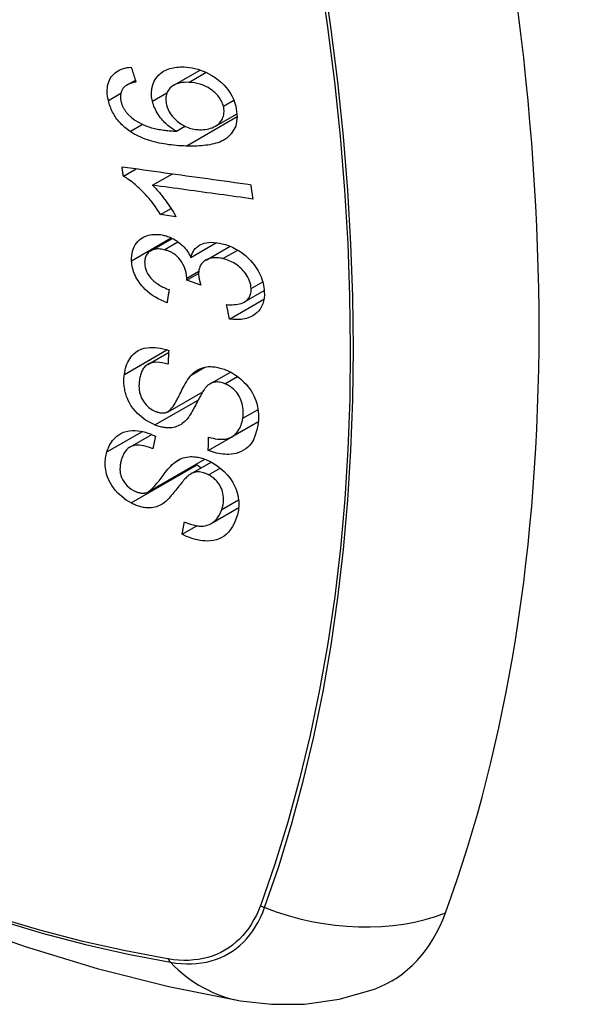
# Model space of a CAD drawing. Header units: inches. Extents: x 532.5 to 626.3, y 209.5 to 285.5.
# Tile 4 of 55: x 535.55 to 535.853, y 281.583 to 282.124. Entities that reach past the tile are written whole.
import ezdxf

# ---------------------------------------------------------------- set-up
doc = ezdxf.new("R2010")
doc.units = ezdxf.units.IN
doc.header["$MEASUREMENT"] = 0
doc.layers.add('Visible Edges(ANSI)', color=7, linetype='Continuous', lineweight=25)
doc.layers.add('Visible Tangent Edges(ANSI)', color=7, linetype='Continuous', lineweight=25)

msp = doc.modelspace()

# ---------------------------------------------------------------- linework, layer by layer
at = {"layer": 'Visible Edges(ANSI)'}
for p, q in [((535.63514, 282.0877), (535.64968, 282.09607)), ((535.60935, 282.08779), (535.61404, 282.09049)), ((535.65817, 282.06524), (535.66998, 282.07204)), ((535.63658, 282.06243), (535.64133, 282.06517)), ((535.60745, 282.03774), (535.61453, 282.04182)), ((535.62349, 282.03276), (535.63443, 282.03906)), ((535.62794, 282.01658), (535.63368, 282.01989)), ((535.63634, 282.01543), (535.62794, 282.01658)), ((535.62254, 281.99666), (535.63442, 282.0035)), ((535.6446, 281.99309), (535.65865, 282.00118)), ((535.6529, 281.99163), (535.66609, 281.99922)), ((535.64234, 281.98047), (535.64882, 281.9842)), ((535.65007, 281.97784), (535.64234, 281.98047)), ((535.66577, 281.9592), (535.68475, 281.97013)), ((535.67404, 281.96856), (535.68491, 281.97482)), ((535.6209, 281.93427), (535.63234, 281.94085)), ((535.6552, 281.92367), (535.66629, 281.93006)), ((535.632, 281.90827), (535.65111, 281.91927)), ((535.65413, 281.88694), (535.68159, 281.90275)), ((535.66693, 281.89438), (535.6817, 281.90289)), ((535.68159, 281.90275), (535.68159, 281.90282)), ((535.68168, 281.90268), (535.68159, 281.90275)), ((535.6111, 281.8888), (535.6231, 281.89571)), ((535.62101, 281.8642), (535.65221, 281.88216)), ((535.64454, 281.87407), (535.65578, 281.88055)), ((535.65569, 281.84678), (535.67086, 281.85552)), ((535.63976, 281.84091), (535.64786, 281.84557))]:
    msp.add_line(p, q, dxfattribs=at)
at = {"layer": 'Visible Edges(ANSI)', "flags": 128}
for points in [[(535.59921, 282.0793), (535.59896, 282.0805), (535.59876, 282.08169), (535.59862, 282.08288), (535.59856, 282.08405), (535.59856, 282.0852), (535.59865, 282.08633), (535.59881, 282.08743), (535.59906, 282.08848), (535.59938, 282.08949), (535.59979, 282.09045), (535.60027, 282.09137), (535.60083, 282.09223), (535.60146, 282.09304), (535.60215, 282.09378), (535.60291, 282.09445), (535.60373, 282.09506), (535.6046, 282.09561), (535.60553, 282.09608), (535.60649, 282.09649), (535.60749, 282.09684), (535.60853, 282.09713), (535.60959, 282.09736), (535.61067, 282.09753), (535.61178, 282.09766)], [(535.61178, 282.09766), (535.61189, 282.09732), (535.612, 282.09698), (535.6121, 282.09664), (535.61221, 282.0963), (535.61232, 282.09596), (535.61242, 282.09562), (535.61253, 282.09528), (535.61264, 282.09494), (535.61275, 282.0946), (535.61285, 282.09426), (535.61296, 282.09392), (535.61307, 282.09358), (535.61317, 282.09323), (535.61328, 282.09289), (535.61339, 282.09255), (535.6135, 282.09221), (535.61361, 282.09187), (535.61371, 282.09153), (535.61382, 282.09119), (535.61393, 282.09085), (535.61404, 282.09051), (535.61415, 282.09017), (535.61425, 282.08983), (535.61436, 282.08949)], [(535.62342, 282.07886), (535.62298, 282.08126), (535.62285, 282.08361), (535.62305, 282.08587), (535.62358, 282.08799), (535.62439, 282.08986), (535.62529, 282.09134), (535.62614, 282.09243), (535.6268, 282.09316), (535.62744, 282.09378), (535.62813, 282.09436), (535.62885, 282.09489), (535.62961, 282.09538), (535.63041, 282.09582), (535.63125, 282.09621), (535.63211, 282.09656), (535.63301, 282.09686), (535.63392, 282.09711), (535.63486, 282.09732), (535.63581, 282.09749), (535.63678, 282.09761), (535.63777, 282.09769), (535.63877, 282.09774), (535.63978, 282.09775), (535.64081, 282.09773)], [(535.64081, 282.09773), (535.6423, 282.09764), (535.6438, 282.09747), (535.64531, 282.09722), (535.64683, 282.0969), (535.64835, 282.09649), (535.64987, 282.09601), (535.65138, 282.09544), (535.65288, 282.0948), (535.65444, 282.09405), (535.65616, 282.0931), (535.65798, 282.09195), (535.65985, 282.09055), (535.66156, 282.08906), (535.66295, 282.08765), (535.66406, 282.08637), (535.66493, 282.08527), (535.66568, 282.08419), (535.66638, 282.08308), (535.66702, 282.08196), (535.66759, 282.08081), (535.66811, 282.07965), (535.66856, 282.07847), (535.66895, 282.07729), (535.66928, 282.07611)], [(535.61436, 282.08949), (535.61406, 282.08943), (535.61376, 282.08937), (535.61346, 282.0893), (535.61316, 282.08923), (535.61286, 282.08915), (535.61256, 282.08907), (535.61226, 282.08898), (535.61196, 282.08889), (535.61167, 282.0888), (535.61138, 282.0887), (535.61109, 282.08859), (535.61081, 282.08849), (535.61053, 282.08837), (535.61026, 282.08825), (535.60999, 282.08813), (535.60973, 282.088), (535.60947, 282.08786), (535.60922, 282.08771), (535.60897, 282.08756), (535.60873, 282.0874), (535.6085, 282.08723), (535.60828, 282.08705), (535.60806, 282.08686), (535.60786, 282.08666)], [(535.64336, 282.08929), (535.64217, 282.08931), (535.641, 282.08927), (535.63985, 282.08916), (535.63873, 282.08898), (535.63764, 282.08873), (535.63661, 282.08839), (535.63563, 282.08796), (535.63471, 282.08744), (535.63389, 282.08683), (535.63321, 282.0862), (535.63267, 282.08558), (535.63224, 282.08499), (535.6319, 282.08444), (535.63161, 282.08386), (535.63136, 282.08325), (535.63115, 282.08262), (535.631, 282.08196), (535.63089, 282.08128), (535.63084, 282.08058), (535.63083, 282.07987), (535.63087, 282.07915), (535.63095, 282.07841), (535.63108, 282.07767), (535.63124, 282.07693)], [(535.66244, 282.07615), (535.66224, 282.07684), (535.66201, 282.07752), (535.66174, 282.0782), (535.66144, 282.07887), (535.66109, 282.07953), (535.6607, 282.08019), (535.66027, 282.08083), (535.65981, 282.08145), (535.65932, 282.08205), (535.6588, 282.08264), (535.65825, 282.0832), (535.65769, 282.08373), (535.6571, 282.08425), (535.65649, 282.08474), (535.65586, 282.08522), (535.65506, 282.08578), (535.65403, 282.08641), (535.65277, 282.08708), (535.65128, 282.08773), (535.64969, 282.08828), (535.6481, 282.0887), (535.6465, 282.089), (535.64492, 282.08919), (535.64336, 282.08929)], [(535.60786, 282.08666), (535.60764, 282.0864), (535.60744, 282.08613), (535.60725, 282.08586), (535.60706, 282.08558), (535.60689, 282.08529), (535.60673, 282.08499), (535.60658, 282.08468), (535.60645, 282.08436), (535.60633, 282.08404), (535.60622, 282.08372), (535.60613, 282.08338), (535.60605, 282.08304), (535.60599, 282.0827), (535.60594, 282.08234), (535.6059, 282.08198), (535.60588, 282.08162), (535.60588, 282.08124), (535.60589, 282.08087), (535.60591, 282.08049), (535.60594, 282.0801), (535.60599, 282.07972), (535.60606, 282.07933), (535.60613, 282.07894), (535.60622, 282.07855)], [(535.61113, 282.06232), (535.61039, 282.06284), (535.60966, 282.06338), (535.60895, 282.06394), (535.60825, 282.06452), (535.60757, 282.06513), (535.60691, 282.06575), (535.60626, 282.06639), (535.60564, 282.06705), (535.60504, 282.06773), (535.60447, 282.06842), (535.60392, 282.06913), (535.6034, 282.06985), (535.6029, 282.0706), (535.60242, 282.07135), (535.60198, 282.07212), (535.60156, 282.0729), (535.60118, 282.07368), (535.60082, 282.07447), (535.60049, 282.07526), (535.60018, 282.07607), (535.5999, 282.07687), (535.59965, 282.07768), (535.59942, 282.07849), (535.59921, 282.0793)], [(535.60622, 282.07855), (535.6063, 282.07824), (535.60638, 282.07794), (535.60648, 282.07763), (535.60658, 282.07732), (535.60668, 282.07701), (535.6068, 282.0767), (535.60692, 282.0764), (535.60705, 282.07609), (535.60719, 282.07579), (535.60733, 282.07549), (535.60749, 282.07519), (535.60765, 282.07489), (535.60782, 282.0746), (535.608, 282.07431), (535.60818, 282.07403), (535.60837, 282.07374), (535.60857, 282.07347), (535.60877, 282.07319), (535.60898, 282.07292), (535.60919, 282.07266), (535.60942, 282.0724), (535.60965, 282.07214), (535.60988, 282.07188), (535.61012, 282.07163)], [(535.63658, 282.06243), (535.6359, 282.06283), (535.63522, 282.06325), (535.63456, 282.06368), (535.6339, 282.06413), (535.63325, 282.0646), (535.63261, 282.06508), (535.63199, 282.06559), (535.63137, 282.06611), (535.63076, 282.06666), (535.63015, 282.06725), (535.62954, 282.06788), (535.62894, 282.06855), (535.62834, 282.06926), (535.62775, 282.07001), (535.62716, 282.07082), (535.62659, 282.07167), (535.62605, 282.07253), (535.62555, 282.0734), (535.62509, 282.07429), (535.62467, 282.07519), (535.6243, 282.0761), (535.62396, 282.07702), (535.62367, 282.07793), (535.62342, 282.07886)], [(535.63124, 282.07693), (535.63162, 282.07564), (535.63211, 282.07437), (535.63272, 282.07313), (535.63344, 282.07193), (535.63428, 282.07077), (535.6352, 282.06971), (535.63611, 282.06879), (535.63697, 282.06802), (535.63774, 282.06739), (535.63845, 282.06686), (535.63918, 282.06637), (535.63993, 282.06591), (535.64069, 282.06549), (535.64146, 282.0651), (535.64225, 282.06476), (535.64304, 282.06445), (535.64384, 282.06418), (535.64464, 282.06394), (535.64544, 282.06375), (535.64623, 282.06359), (535.64703, 282.06346), (535.64782, 282.06336), (535.64861, 282.06329), (535.64939, 282.06325)], [(535.66928, 282.07611), (535.67005, 282.07039), (535.66921, 282.06517), (535.66679, 282.06092), (535.66435, 282.05858), (535.66333, 282.0579), (535.6624, 282.05737), (535.66143, 282.0569), (535.66042, 282.05648), (535.65938, 282.0561), (535.65832, 282.05577), (535.65724, 282.05548), (535.65615, 282.05523), (535.65503, 282.05502), (535.65389, 282.05483), (535.65273, 282.05467), (535.65155, 282.05453), (535.65036, 282.05443), (535.64916, 282.05435), (535.64795, 282.05429), (535.64673, 282.05425), (535.64552, 282.05423), (535.6443, 282.05423), (535.6431, 282.05424), (535.6419, 282.05428)], [(535.64939, 282.06325), (535.65045, 282.06325), (535.65148, 282.06329), (535.65249, 282.06339), (535.65348, 282.06355), (535.65445, 282.06376), (535.65541, 282.06404), (535.65635, 282.06437), (535.65726, 282.06477), (535.65813, 282.06522), (535.65893, 282.06572), (535.65967, 282.06629), (535.66035, 282.06692), (535.66095, 282.06761), (535.66148, 282.06838), (535.6619, 282.06917), (535.66223, 282.06997), (535.66248, 282.07076), (535.66265, 282.07153), (535.66275, 282.07227), (535.6628, 282.07302), (535.66279, 282.07379), (535.66273, 282.07457), (535.66261, 282.07535), (535.66244, 282.07615)], [(535.61012, 282.07163), (535.61187, 282.07001), (535.61377, 282.06857), (535.61578, 282.06732), (535.61784, 282.06625), (535.61978, 282.06541), (535.62148, 282.06479), (535.62285, 282.06436), (535.62383, 282.0641), (535.62461, 282.06391), (535.6254, 282.06373), (535.6262, 282.06357), (535.627, 282.06342), (535.62781, 282.06328), (535.62863, 282.06315), (535.62944, 282.06304), (535.63025, 282.06293), (535.63107, 282.06284), (535.63188, 282.06276), (535.63268, 282.06268), (535.63348, 282.06262), (535.63427, 282.06256), (535.63505, 282.06251), (535.63582, 282.06247), (535.63658, 282.06243)], [(535.6419, 282.05428), (535.64055, 282.05433), (535.6392, 282.0544), (535.63784, 282.05448), (535.63648, 282.05459), (535.63513, 282.05472), (535.63377, 282.05486), (535.63242, 282.05503), (535.63107, 282.05522), (535.62973, 282.05544), (535.6284, 282.05567), (535.62708, 282.05594), (535.62577, 282.05623), (535.62447, 282.05655), (535.62318, 282.0569), (535.62191, 282.05727), (535.62066, 282.05768), (535.61942, 282.05812), (535.6182, 282.05859), (535.61699, 282.0591), (535.61579, 282.05965), (535.61459, 282.06025), (535.61342, 282.06089), (535.61226, 282.06158), (535.61113, 282.06232)], [(535.60745, 282.03774), (535.60742, 282.03795), (535.60739, 282.03817), (535.60736, 282.03838), (535.60733, 282.0386), (535.6073, 282.03881), (535.60727, 282.03903), (535.60723, 282.03924), (535.6072, 282.03946), (535.60717, 282.03967), (535.60714, 282.03989), (535.60711, 282.0401), (535.60708, 282.04032), (535.60705, 282.04053), (535.60702, 282.04075), (535.60699, 282.04096), (535.60696, 282.04118), (535.60693, 282.04139), (535.6069, 282.04161), (535.60687, 282.04183), (535.60684, 282.04204), (535.60681, 282.04226), (535.60678, 282.04247), (535.60675, 282.04269), (535.60672, 282.0429)], [(535.60672, 282.0429), (535.60965, 282.04249), (535.61258, 282.04209), (535.61552, 282.04168), (535.61846, 282.04127), (535.62141, 282.04086), (535.62437, 282.04045), (535.62732, 282.04004), (535.63028, 282.03963), (535.63325, 282.03922), (535.63621, 282.03881), (535.63917, 282.0384), (535.64214, 282.03799), (535.6451, 282.03758), (535.64806, 282.03717), (535.65102, 282.03676), (535.65398, 282.03635), (535.65693, 282.03594), (535.65988, 282.03553), (535.66282, 282.03512), (535.66576, 282.03472), (535.66869, 282.03431), (535.67161, 282.03391), (535.67453, 282.0335), (535.67743, 282.0331)], [(535.62794, 282.01658), (535.62699, 282.01807), (535.62605, 282.01949), (535.6251, 282.02084), (535.62416, 282.02212), (535.62322, 282.02334), (535.62229, 282.0245), (535.62138, 282.02559), (535.62048, 282.02663), (535.61959, 282.02761), (535.61872, 282.02854), (535.61787, 282.02941), (535.61705, 282.03023), (535.61624, 282.031), (535.61547, 282.03172), (535.61472, 282.0324), (535.61397, 282.03306), (535.6132, 282.03371), (535.61241, 282.03435), (535.61161, 282.03498), (535.6108, 282.03558), (535.60998, 282.03616), (535.60914, 282.03672), (535.6083, 282.03725), (535.60745, 282.03774)], [(535.62349, 282.03276), (535.62398, 282.03228), (535.62446, 282.03179), (535.62494, 282.03129), (535.62541, 282.03078), (535.62588, 282.03026), (535.62634, 282.02974), (535.62679, 282.02921), (535.62724, 282.02868), (535.62769, 282.02814), (535.62812, 282.0276), (535.62855, 282.02706), (535.62897, 282.02652), (535.62938, 282.02598), (535.62979, 282.02545), (535.63025, 282.02483), (535.63079, 282.02409), (535.6314, 282.02324), (535.63207, 282.02229), (535.63277, 282.02127), (535.6335, 282.02018), (535.63423, 282.01904), (535.63496, 282.01786), (535.63567, 282.01665), (535.63634, 282.01543)], [(535.67864, 282.02516), (535.67636, 282.02547), (535.67408, 282.02579), (535.67179, 282.0261), (535.6695, 282.02642), (535.6672, 282.02673), (535.6649, 282.02705), (535.66261, 282.02737), (535.6603, 282.02768), (535.658, 282.028), (535.6557, 282.02832), (535.6534, 282.02863), (535.65109, 282.02895), (535.64879, 282.02927), (535.64648, 282.02959), (535.64418, 282.02991), (535.64187, 282.03022), (535.63957, 282.03054), (535.63727, 282.03086), (535.63496, 282.03118), (535.63267, 282.03149), (535.63037, 282.03181), (535.62807, 282.03213), (535.62578, 282.03244), (535.62349, 282.03276)], [(535.67743, 282.0331), (535.67748, 282.03277), (535.67753, 282.03244), (535.67758, 282.03211), (535.67763, 282.03178), (535.67768, 282.03144), (535.67773, 282.03111), (535.67778, 282.03078), (535.67783, 282.03045), (535.67788, 282.03012), (535.67793, 282.02979), (535.67799, 282.02946), (535.67804, 282.02913), (535.67809, 282.0288), (535.67814, 282.02847), (535.67819, 282.02813), (535.67824, 282.0278), (535.67829, 282.02747), (535.67834, 282.02714), (535.67839, 282.02681), (535.67844, 282.02648), (535.67849, 282.02615), (535.67854, 282.02582), (535.67859, 282.02549), (535.67864, 282.02516)], [(535.61198, 281.99126), (535.61197, 281.99261), (535.61205, 281.99394), (535.61223, 281.99523), (535.61252, 281.99647), (535.6129, 281.99767), (535.6134, 281.99881), (535.61398, 281.99989), (535.61465, 282.0009), (535.61541, 282.00182), (535.61626, 282.00266), (535.61721, 282.00341), (535.61822, 282.00405), (535.61925, 282.00456), (535.62028, 282.00495), (535.62129, 282.00525), (535.62225, 282.00546), (535.62316, 282.00561), (535.62407, 282.0057), (535.62499, 282.00574), (535.62593, 282.00573), (535.62687, 282.00568), (535.62783, 282.00557), (535.6288, 282.00541), (535.62979, 282.00519)], [(535.62979, 282.00519), (535.63044, 282.00503), (535.6311, 282.00484), (535.63175, 282.00462), (535.6324, 282.00439), (535.63305, 282.00413), (535.6337, 282.00385), (535.63434, 282.00354), (535.63497, 282.00321), (535.63559, 282.00286), (535.63621, 282.00249), (535.63683, 282.00209), (535.63747, 282.00164), (535.63813, 282.00114), (535.6388, 282.0006), (535.63948, 282), (535.64016, 281.99935), (535.64084, 281.99864), (535.64148, 281.9979), (535.64209, 281.99714), (535.64266, 281.99636), (535.6432, 281.99556), (535.6437, 281.99475), (535.64416, 281.99393), (535.6446, 281.99309)], [(535.62991, 281.99729), (535.62918, 281.99745), (535.62845, 281.99757), (535.62773, 281.99766), (535.62702, 281.9977), (535.62632, 281.99769), (535.62563, 281.99764), (535.62498, 281.99755), (535.62434, 281.9974), (535.62373, 281.99721), (535.62314, 281.99697), (535.62257, 281.99668), (535.62204, 281.99635), (535.62154, 281.99597), (535.62109, 281.99555), (535.62068, 281.9951), (535.62032, 281.99461), (535.62001, 281.99409), (535.61975, 281.99353), (535.61953, 281.99294), (535.61937, 281.99233), (535.61926, 281.99169), (535.61919, 281.99104), (535.61916, 281.99037), (535.61917, 281.98969)], [(535.64239, 281.98168), (535.64194, 281.98484), (535.64086, 281.98799), (535.63925, 281.99093), (535.63793, 281.99269), (535.63743, 281.99323), (535.63709, 281.99356), (535.63675, 281.99388), (535.6364, 281.99418), (535.63604, 281.99447), (535.63567, 281.99474), (535.63529, 281.99501), (535.6349, 281.99526), (535.63451, 281.9955), (535.6341, 281.99573), (535.6337, 281.99594), (535.63328, 281.99614), (535.63287, 281.99632), (535.63245, 281.9965), (535.63203, 281.99666), (535.63161, 281.99681), (535.63119, 281.99695), (535.63076, 281.99707), (535.63034, 281.99719), (535.62991, 281.99729)], [(535.6446, 281.99309), (535.64475, 281.9937), (535.64494, 281.99429), (535.64515, 281.99487), (535.64539, 281.99543), (535.64565, 281.99597), (535.64595, 281.99649), (535.64627, 281.99699), (535.64663, 281.99748), (535.64702, 281.99793), (535.64743, 281.99837), (535.64787, 281.99877), (535.64834, 281.99914), (535.64884, 281.99949), (535.6494, 281.99983), (535.65009, 282.00019), (535.65095, 282.00054), (535.65197, 282.00087), (535.65317, 282.00113), (535.65452, 282.00131), (535.65592, 282.00136), (535.65734, 282.00131), (535.65879, 282.00116), (535.66026, 282.00093), (535.66174, 282.00061)], [(535.66174, 282.00061), (535.66367, 282.00009), (535.66559, 281.99942), (535.66749, 281.99862), (535.66935, 281.99767), (535.67115, 281.99659), (535.67289, 281.99537), (535.67454, 281.99404), (535.67601, 281.99269), (535.67731, 281.99137), (535.67841, 281.99013), (535.67932, 281.989), (535.68011, 281.98793), (535.68085, 281.98684), (535.68153, 281.98574), (535.68215, 281.98461), (535.6827, 281.98346), (535.6832, 281.9823), (535.68363, 281.98114), (535.684, 281.97998), (535.68431, 281.97882), (535.68455, 281.97766), (535.68474, 281.9765), (535.68487, 281.97535), (535.68495, 281.97421)], [(535.63145, 281.9681), (535.62982, 281.96877), (535.62821, 281.96952), (535.62663, 281.97034), (535.62507, 281.97124), (535.62355, 281.97221), (535.62208, 281.97328), (535.62072, 281.97439), (535.61952, 281.97547), (535.61849, 281.97652), (535.61759, 281.97752), (535.61683, 281.97845), (535.61614, 281.97938), (535.61551, 281.98032), (535.61492, 281.98128), (535.61438, 281.98225), (535.6139, 281.98324), (535.61347, 281.98425), (535.6131, 281.98525), (535.61279, 281.98626), (535.61253, 281.98726), (535.61232, 281.98827), (535.61216, 281.98927), (535.61205, 281.99027), (535.61198, 281.99126)], [(535.66221, 281.9924), (535.6614, 281.99257), (535.6606, 281.99272), (535.6598, 281.99282), (535.65901, 281.99289), (535.65823, 281.99292), (535.65747, 281.9929), (535.65671, 281.99284), (535.65597, 281.99273), (535.65526, 281.99258), (535.65458, 281.99238), (535.65393, 281.99214), (535.6533, 281.99185), (535.6527, 281.99151), (535.65211, 281.99112), (535.65152, 281.99065), (535.65095, 281.9901), (535.65042, 281.98946), (535.64994, 281.98874), (535.64955, 281.98796), (535.64925, 281.98713), (535.64903, 281.98626), (535.64889, 281.98535), (535.64883, 281.98441), (535.64884, 281.98345)], [(535.6777, 281.97598), (535.67761, 281.97699), (535.67745, 281.97802), (535.6772, 281.97906), (535.67687, 281.98009), (535.67645, 281.98111), (535.67595, 281.98212), (535.67537, 281.98312), (535.67472, 281.98407), (535.67405, 281.98494), (535.67336, 281.98574), (535.67269, 281.98646), (535.672, 281.98714), (535.67129, 281.98778), (535.67055, 281.98839), (535.66979, 281.98897), (535.669, 281.98951), (535.66819, 281.99001), (535.66736, 281.99048), (535.66652, 281.9909), (535.66567, 281.99127), (535.66481, 281.99161), (535.66395, 281.99191), (535.66309, 281.99217), (535.66221, 281.9924)], [(535.61917, 281.98969), (535.61927, 281.98859), (535.61947, 281.98748), (535.61979, 281.98637), (535.62022, 281.98527), (535.62077, 281.98418), (535.62139, 281.98319), (535.62201, 281.98234), (535.62258, 281.98165), (535.62309, 281.98109), (535.62363, 281.98056), (535.62418, 281.98006), (535.62476, 281.97958), (535.62535, 281.97912), (535.62597, 281.97868), (535.62659, 281.97827), (535.62724, 281.97787), (535.62789, 281.97749), (535.62855, 281.97714), (535.62922, 281.9768), (535.6299, 281.97647), (535.63058, 281.97617), (535.63126, 281.97588), (535.63194, 281.97561), (535.63262, 281.97536)], [(535.64234, 281.98047), (535.64235, 281.98052), (535.64235, 281.98057), (535.64235, 281.98062), (535.64236, 281.98067), (535.64236, 281.98072), (535.64237, 281.98077), (535.64237, 281.98082), (535.64237, 281.98087), (535.64238, 281.98092), (535.64238, 281.98097), (535.64238, 281.98103), (535.64239, 281.98108), (535.64239, 281.98113), (535.64239, 281.98118), (535.64239, 281.98123), (535.64239, 281.98128), (535.6424, 281.98133), (535.6424, 281.98138), (535.6424, 281.98143), (535.6424, 281.98148), (535.6424, 281.98153), (535.6424, 281.98158), (535.6424, 281.98163), (535.64239, 281.98168)], [(535.64884, 281.98345), (535.64885, 281.98322), (535.64887, 281.983), (535.64889, 281.98277), (535.64892, 281.98255), (535.64895, 281.98232), (535.64898, 281.98209), (535.64902, 281.98186), (535.64906, 281.98163), (535.6491, 281.98139), (535.64915, 281.98116), (535.6492, 281.98092), (535.64926, 281.98068), (535.64931, 281.98044), (535.64937, 281.9802), (535.64944, 281.97996), (535.6495, 281.97972), (535.64957, 281.97948), (535.64963, 281.97924), (535.6497, 281.979), (535.64977, 281.97877), (535.64984, 281.97853), (535.64992, 281.9783), (535.64999, 281.97806), (535.65007, 281.97784)], [(535.63262, 281.97536), (535.63257, 281.97505), (535.63252, 281.97475), (535.63247, 281.97445), (535.63242, 281.97414), (535.63238, 281.97384), (535.63233, 281.97354), (535.63228, 281.97324), (535.63223, 281.97293), (535.63218, 281.97263), (535.63213, 281.97233), (535.63208, 281.97203), (535.63203, 281.97172), (535.63198, 281.97142), (535.63193, 281.97112), (535.63188, 281.97082), (535.63183, 281.97052), (535.63179, 281.97021), (535.63174, 281.96991), (535.63169, 281.96961), (535.63164, 281.96931), (535.63159, 281.969), (535.63154, 281.9687), (535.63149, 281.9684), (535.63145, 281.9681)], [(535.66422, 281.9671), (535.66527, 281.96705), (535.66631, 281.96703), (535.66735, 281.96705), (535.66838, 281.9671), (535.66938, 281.96719), (535.67036, 281.96733), (535.67131, 281.96752), (535.67223, 281.96777), (535.67311, 281.9681), (535.67393, 281.96849), (535.67464, 281.96894), (535.67523, 281.9694), (535.67571, 281.96988), (535.67611, 281.97033), (535.67645, 281.9708), (535.67674, 281.97128), (535.677, 281.9718), (535.67722, 281.97233), (535.67739, 281.97289), (535.67753, 281.97347), (535.67763, 281.97408), (535.67769, 281.9747), (535.67771, 281.97533), (535.6777, 281.97598)], [(535.68495, 281.97421), (535.68496, 281.97244), (535.68483, 281.97072), (535.68454, 281.96906), (535.68408, 281.96748), (535.68344, 281.966), (535.68266, 281.96469), (535.68183, 281.96361), (535.68098, 281.96273), (535.68017, 281.96204), (535.67942, 281.96148), (535.67863, 281.96099), (535.67782, 281.96054), (535.67696, 281.96015), (535.67607, 281.9598), (535.67514, 281.95951), (535.67417, 281.95927), (535.67319, 281.95909), (535.67218, 281.95896), (535.67115, 281.95888), (535.6701, 281.95886), (535.66904, 281.95888), (535.66796, 281.95894), (535.66687, 281.95905), (535.66577, 281.9592)], [(535.66577, 281.9592), (535.66571, 281.95953), (535.66564, 281.95986), (535.66558, 281.96019), (535.66551, 281.96052), (535.66545, 281.96084), (535.66538, 281.96117), (535.66532, 281.9615), (535.66525, 281.96183), (535.66519, 281.96216), (535.66512, 281.96249), (535.66506, 281.96282), (535.665, 281.96315), (535.66493, 281.96348), (535.66487, 281.96381), (535.6648, 281.96414), (535.66474, 281.96447), (535.66467, 281.9648), (535.66461, 281.96513), (535.66455, 281.96546), (535.66448, 281.96579), (535.66442, 281.96611), (535.66435, 281.96644), (535.66429, 281.96677), (535.66422, 281.9671)], [(535.60801, 281.92879), (535.6082, 281.92995), (535.60843, 281.9311), (535.60872, 281.93222), (535.60906, 281.93331), (535.60945, 281.93438), (535.6099, 281.93541), (535.61041, 281.9364), (535.61098, 281.93736), (535.61162, 281.93827), (535.61234, 281.93916), (535.61324, 281.94008), (535.61434, 281.941), (535.61567, 281.94186), (535.61724, 281.9426), (535.61887, 281.94312), (535.62049, 281.94345), (535.62207, 281.94361), (535.62356, 281.94364), (535.62501, 281.94357), (535.62647, 281.94341), (535.62794, 281.94316), (535.62941, 281.94281), (535.6309, 281.94238), (535.6324, 281.94187)], [(535.6324, 281.94187), (535.63238, 281.94156), (535.63236, 281.94124), (535.63235, 281.94093), (535.63233, 281.94062), (535.63231, 281.9403), (535.63229, 281.93999), (535.63227, 281.93967), (535.63226, 281.93936), (535.63224, 281.93905), (535.63222, 281.93873), (535.6322, 281.93842), (535.63219, 281.9381), (535.63217, 281.93779), (535.63215, 281.93748), (535.63213, 281.93716), (535.63212, 281.93685), (535.6321, 281.93654), (535.63208, 281.93622), (535.63206, 281.93591), (535.63205, 281.93559), (535.63203, 281.93528), (535.63201, 281.93497), (535.632, 281.93465), (535.63198, 281.93434)], [(535.05755, 281.93421), (535.09337, 281.90008), (535.12974, 281.86735), (535.16663, 281.83607), (535.20398, 281.80629), (535.24176, 281.77807), (535.2799, 281.75145), (535.31837, 281.72649), (535.35712, 281.70324), (535.3961, 281.68174), (535.43528, 281.66204), (535.4746, 281.64419), (535.51403, 281.62824), (535.55352, 281.61424), (535.59303, 281.60225), (535.63251, 281.5923), (535.6719, 281.58447)], [(535.63198, 281.93434), (535.63042, 281.93478), (535.62886, 281.93512), (535.62733, 281.93534), (535.62583, 281.93542), (535.62439, 281.93535), (535.62302, 281.93511), (535.62183, 281.93472), (535.62092, 281.93427), (535.62025, 281.93384), (535.61977, 281.93346), (535.61934, 281.93305), (535.61894, 281.9326), (535.61857, 281.93213), (535.61823, 281.93164), (535.61793, 281.93112), (535.61765, 281.93058), (535.6174, 281.93003), (535.61718, 281.92945), (535.61698, 281.92887), (535.61681, 281.92827), (535.61665, 281.92766), (535.61652, 281.92705), (535.6164, 281.92642), (535.61631, 281.9258)], [(535.64477, 281.92842), (535.64546, 281.92911), (535.6462, 281.92977), (535.64697, 281.93038), (535.64779, 281.93094), (535.64866, 281.93145), (535.64957, 281.93189), (535.65054, 281.93228), (535.65151, 281.93258), (535.65246, 281.93279), (535.65336, 281.93294), (535.65423, 281.93302), (535.65504, 281.93305), (535.6558, 281.93304), (535.6565, 281.93301), (535.6572, 281.93295), (535.6579, 281.93286), (535.65861, 281.93275), (535.65932, 281.93261), (535.66003, 281.93245), (535.66074, 281.93226), (535.66145, 281.93205), (535.66216, 281.93182), (535.66287, 281.93157), (535.66359, 281.9313)], [(535.62478, 281.90097), (535.61965, 281.90369), (535.61519, 281.90734), (535.61266, 281.91023), (535.61163, 281.91171), (535.61082, 281.91308), (535.61017, 281.91437), (535.60965, 281.91554), (535.60926, 281.91657), (535.60897, 281.91744), (535.60873, 281.91823), (535.60853, 281.91901), (535.60834, 281.91979), (535.60819, 281.92056), (535.60806, 281.92133), (535.60795, 281.9221), (535.60786, 281.92287), (535.6078, 281.92363), (535.60777, 281.92438), (535.60775, 281.92513), (535.60776, 281.92588), (535.60779, 281.92662), (535.60784, 281.92735), (535.60792, 281.92807), (535.60801, 281.92879)], [(535.6317, 281.90811), (535.63232, 281.90847), (535.63294, 281.90897), (535.63356, 281.9096), (535.63417, 281.91034), (535.63477, 281.91116), (535.63535, 281.91202), (535.63589, 281.9129), (535.63639, 281.91376), (535.63686, 281.9146), (535.6373, 281.91544), (535.63772, 281.91627), (535.63813, 281.9171), (535.63855, 281.91795), (535.63897, 281.91881), (535.63941, 281.91969), (535.63987, 281.92061), (535.64037, 281.92156), (535.6409, 281.92256), (535.64148, 281.9236), (535.64211, 281.92467), (535.64276, 281.92572), (535.64343, 281.92672), (535.6441, 281.92763), (535.64477, 281.92842)], [(535.66359, 281.9313), (535.66471, 281.93082), (535.66581, 281.9303), (535.6669, 281.92973), (535.66797, 281.9291), (535.66902, 281.92843), (535.67004, 281.92771), (535.67103, 281.92695), (535.672, 281.92615), (535.67295, 281.9253), (535.67392, 281.92435), (535.67489, 281.92332), (535.67584, 281.9222), (535.67677, 281.92099), (535.67764, 281.9197), (535.67842, 281.91838), (535.67912, 281.91705), (535.67973, 281.9157), (535.68026, 281.91434), (535.68075, 281.91285), (535.68123, 281.91101), (535.68161, 281.90882), (535.68182, 281.90639), (535.68179, 281.90399), (535.68155, 281.90166)], [(535.61631, 281.9258), (535.61624, 281.92529), (535.61618, 281.92479), (535.61613, 281.92428), (535.61609, 281.92376), (535.61607, 281.92324), (535.61605, 281.92272), (535.61605, 281.9222), (535.61606, 281.92167), (535.61608, 281.92113), (535.61613, 281.92059), (535.61619, 281.92005), (535.61626, 281.9195), (535.61636, 281.91895), (535.61648, 281.9184), (535.61662, 281.91785), (535.61679, 281.91729), (535.61698, 281.91674), (535.61721, 281.91616), (535.61771, 281.91514), (535.61864, 281.91366), (535.61994, 281.91202), (535.62148, 281.91056), (535.62323, 281.90935), (535.6251, 281.90844)], [(535.65223, 281.92092), (535.6519, 281.92048), (535.65155, 281.91996), (535.65118, 281.91937), (535.65079, 281.91871), (535.65039, 281.918), (535.64997, 281.91724), (535.64954, 281.91644), (535.6491, 281.9156), (535.64865, 281.91474), (535.64818, 281.91385), (535.64772, 281.91296), (535.64725, 281.91206), (535.64677, 281.91116), (535.64629, 281.91027), (535.64582, 281.90941), (535.64534, 281.90856), (535.64487, 281.90775), (535.64439, 281.90697), (535.6439, 281.90619), (535.64338, 281.90543), (535.64285, 281.9047), (535.64231, 281.90402), (535.64176, 281.90339), (535.64121, 281.90284)], [(535.66325, 281.92367), (535.66259, 281.92391), (535.66192, 281.92413), (535.66125, 281.92431), (535.66058, 281.92444), (535.65992, 281.92454), (535.65927, 281.92459), (535.65863, 281.9246), (535.65804, 281.92457), (535.65749, 281.9245), (535.65699, 281.92439), (535.65652, 281.92426), (535.6561, 281.92411), (535.6557, 281.92394), (535.65532, 281.92374), (535.65495, 281.92352), (535.65459, 281.92329), (535.65425, 281.92303), (535.65392, 281.92276), (535.65361, 281.92248), (535.65331, 281.92218), (535.65302, 281.92188), (535.65274, 281.92156), (535.65248, 281.92124), (535.65223, 281.92092)], [(535.67313, 281.90465), (535.67325, 281.9056), (535.67333, 281.90657), (535.67337, 281.90756), (535.67336, 281.90856), (535.67329, 281.90957), (535.67318, 281.91059), (535.673, 281.91163), (535.67276, 281.91267), (535.67247, 281.9137), (535.6721, 281.91474), (535.67166, 281.91577), (535.67115, 281.91678), (535.67054, 281.91778), (535.66986, 281.91873), (535.66915, 281.91956), (535.66844, 281.92029), (535.66776, 281.92091), (535.66713, 281.92143), (535.66652, 281.92189), (535.66589, 281.92231), (535.66525, 281.9227), (535.6646, 281.92305), (535.66393, 281.92338), (535.66325, 281.92367)], [(535.6251, 281.90844), (535.62539, 281.90832), (535.62569, 281.90821), (535.62598, 281.90811), (535.62628, 281.90802), (535.62657, 281.90794), (535.62687, 281.90786), (535.62717, 281.90779), (535.62746, 281.90773), (535.62775, 281.90768), (535.62804, 281.90764), (535.62833, 281.90761), (535.62861, 281.90759), (535.6289, 281.90758), (535.62918, 281.90758), (535.62945, 281.90759), (535.62972, 281.90761), (535.62999, 281.90764), (535.63025, 281.90768), (535.6305, 281.90773), (535.63075, 281.90779), (535.631, 281.90786), (535.63124, 281.90793), (535.63147, 281.90802), (535.6317, 281.90811)], [(535.65435, 281.89433), (535.65557, 281.89399), (535.65679, 281.89369), (535.65801, 281.89344), (535.65922, 281.89325), (535.66042, 281.89313), (535.66159, 281.89308), (535.66272, 281.89312), (535.6638, 281.89326), (535.66484, 281.8935), (535.66585, 281.89385), (535.66683, 281.89432), (535.66772, 281.89489), (535.66853, 281.89552), (535.66926, 281.8962), (535.6699, 281.89692), (535.67047, 281.89765), (535.67098, 281.89841), (535.67143, 281.89921), (535.67184, 281.90005), (535.67219, 281.90091), (535.67249, 281.90181), (535.67275, 281.90273), (535.67296, 281.90368), (535.67313, 281.90465)], [(535.64121, 281.90284), (535.64056, 281.90227), (535.63987, 281.90174), (535.63915, 281.90124), (535.63838, 281.9008), (535.63758, 281.90041), (535.63673, 281.90007), (535.63585, 281.8998), (535.63498, 281.8996), (535.63415, 281.89947), (535.63337, 281.89939), (535.63264, 281.89936), (535.63196, 281.89936), (535.63135, 281.89939), (535.63077, 281.89944), (535.63017, 281.89951), (535.62958, 281.89959), (535.62899, 281.8997), (535.62839, 281.89983), (535.62779, 281.89997), (535.62719, 281.90014), (535.62659, 281.90032), (535.62599, 281.90052), (535.62538, 281.90074), (535.62478, 281.90097)], [(535.68155, 281.90166), (535.6809, 281.89835), (535.67997, 281.89529), (535.67891, 281.89287), (535.67782, 281.89106), (535.67682, 281.88976), (535.67584, 281.88875), (535.67476, 281.88784), (535.67358, 281.88704), (535.6723, 281.88636), (535.67091, 281.8858), (535.66952, 281.88538), (535.66813, 281.88509), (535.66679, 281.88492), (535.66552, 281.88483), (535.66433, 281.88482), (535.66322, 281.88487), (535.6621, 281.88496), (535.66098, 281.8851), (535.65985, 281.8853), (535.65871, 281.88554), (535.65757, 281.88582), (535.65643, 281.88615), (535.65528, 281.88652), (535.65413, 281.88694)], [(535.59843, 281.88616), (535.59881, 281.88728), (535.59923, 281.88837), (535.59972, 281.88943), (535.60026, 281.89045), (535.60087, 281.89143), (535.60153, 281.89237), (535.60226, 281.89325), (535.60306, 281.89408), (535.60394, 281.89486), (535.60496, 281.89561), (535.60613, 281.89632), (535.60748, 281.89693), (535.60903, 281.89743), (535.61068, 281.89776), (535.61231, 281.8979), (535.61389, 281.8979), (535.6154, 281.89778), (535.61681, 281.89759), (535.61819, 281.89731), (535.61958, 281.89695), (535.62097, 281.89652), (535.62236, 281.89601), (535.62374, 281.89544), (535.62512, 281.89479)], [(535.62512, 281.89479), (535.62506, 281.8945), (535.625, 281.89421), (535.62494, 281.89392), (535.62488, 281.89364), (535.62482, 281.89335), (535.62476, 281.89306), (535.6247, 281.89277), (535.62463, 281.89248), (535.62457, 281.89219), (535.62451, 281.89191), (535.62445, 281.89162), (535.62439, 281.89133), (535.62433, 281.89104), (535.62427, 281.89075), (535.62421, 281.89047), (535.62415, 281.89018), (535.62409, 281.88989), (535.62403, 281.8896), (535.62397, 281.88931), (535.62391, 281.88903), (535.62385, 281.88874), (535.62379, 281.88845), (535.62373, 281.88816), (535.62367, 281.88788)], [(535.65413, 281.88694), (535.65413, 281.88725), (535.65414, 281.88755), (535.65415, 281.88786), (535.65416, 281.88817), (535.65417, 281.88848), (535.65418, 281.88879), (535.65419, 281.88909), (535.6542, 281.8894), (535.65421, 281.88971), (535.65422, 281.89002), (535.65423, 281.89032), (535.65424, 281.89063), (535.65424, 281.89094), (535.65425, 281.89125), (535.65426, 281.89156), (535.65427, 281.89187), (535.65428, 281.89217), (535.65429, 281.89248), (535.6543, 281.89279), (535.65431, 281.8931), (535.65432, 281.89341), (535.65433, 281.89372), (535.65434, 281.89402), (535.65435, 281.89433)], [(535.62367, 281.88788), (535.62244, 281.88838), (535.6212, 281.88884), (535.61996, 281.88922), (535.61872, 281.88953), (535.6175, 281.88975), (535.6163, 281.88987), (535.61514, 281.88988), (535.61403, 281.88978), (535.61299, 281.88957), (535.6121, 281.88928), (535.61135, 281.88894), (535.61073, 281.88857), (535.61019, 281.88819), (535.6097, 281.88777), (535.60924, 281.88731), (535.60882, 281.88683), (535.60843, 281.88631), (535.60808, 281.88578), (535.60775, 281.88522), (535.60745, 281.88465), (535.60718, 281.88406), (535.60693, 281.88345), (535.6067, 281.88283), (535.6065, 281.88221)], [(535.61175, 281.85811), (535.60908, 281.85972), (535.60657, 281.86162), (535.60449, 281.86355), (535.60299, 281.86519), (535.60198, 281.86645), (535.60112, 281.86768), (535.60034, 281.86894), (535.59967, 281.87022), (535.59909, 281.87151), (535.59861, 281.87278), (535.59824, 281.87401), (535.59795, 281.87519), (535.59775, 281.87631), (535.5976, 281.87737), (535.59752, 281.87835), (535.59747, 281.87927), (535.59747, 281.88018), (535.5975, 281.88107), (535.59757, 281.88196), (535.59768, 281.88282), (535.59782, 281.88368), (535.59799, 281.88452), (535.5982, 281.88535), (535.59843, 281.88616)], [(535.63595, 281.88059), (535.63675, 281.88114), (535.63758, 281.88164), (535.63846, 281.8821), (535.63937, 281.8825), (535.64033, 281.88285), (535.64132, 281.88314), (535.64236, 281.88336), (535.64339, 281.8835), (535.64438, 281.88357), (535.64532, 281.88358), (535.64621, 281.88354), (535.64705, 281.88345), (535.64783, 281.88334), (535.64855, 281.88322), (535.64926, 281.88306), (535.64997, 281.88288), (535.65068, 281.88268), (535.65139, 281.88246), (535.6521, 281.88221), (535.6528, 281.88193), (535.65351, 281.88164), (535.65421, 281.88132), (535.65491, 281.88099), (535.65561, 281.88063)], [(535.6065, 281.88221), (535.60634, 281.8817), (535.6062, 281.88119), (535.60607, 281.88067), (535.60596, 281.88015), (535.60585, 281.87962), (535.60577, 281.87908), (535.6057, 281.87854), (535.60564, 281.87798), (535.60561, 281.87743), (535.60559, 281.87686), (535.6056, 281.87628), (535.60564, 281.8757), (535.6057, 281.87511), (535.60579, 281.87451), (535.60593, 281.87389), (535.60614, 281.87311), (535.60649, 281.87218), (535.607, 281.87109), (535.60771, 281.86989), (535.60855, 281.86871), (535.60953, 281.8676), (535.61063, 281.86659), (535.61183, 281.8657), (535.6131, 281.86494)], [(535.6198, 281.86369), (535.62047, 281.86392), (535.62116, 281.86429), (535.62187, 281.86477), (535.62259, 281.86535), (535.62331, 281.86601), (535.62402, 281.86672), (535.6247, 281.86746), (535.62534, 281.8682), (535.62594, 281.86892), (535.62651, 281.86963), (535.62706, 281.87035), (535.6276, 281.87106), (535.62815, 281.87179), (535.6287, 281.87253), (535.62927, 281.87328), (535.62986, 281.87406), (535.6305, 281.87487), (535.63118, 281.87571), (535.63191, 281.87659), (535.63269, 281.87748), (535.63351, 281.87836), (535.63433, 281.8792), (535.63515, 281.87995), (535.63595, 281.88059)], [(535.64804, 281.879), (535.64802, 281.87902), (535.648, 281.87904), (535.64798, 281.87906), (535.64796, 281.87908), (535.64794, 281.8791), (535.64791, 281.87912), (535.64789, 281.87914), (535.64787, 281.87916), (535.64785, 281.87918), (535.64783, 281.8792), (535.64781, 281.87922), (535.64779, 281.87924), (535.64777, 281.87926), (535.64775, 281.87928), (535.64772, 281.8793), (535.6477, 281.87932), (535.64768, 281.87934), (535.64766, 281.87936), (535.64764, 281.87938), (535.64762, 281.8794), (535.6476, 281.87942), (535.64758, 281.87944), (535.64756, 281.87946), (535.64754, 281.87948)], [(535.65014, 281.8773), (535.65006, 281.87736), (535.64997, 281.87743), (535.64988, 281.87749), (535.6498, 281.87756), (535.64971, 281.87762), (535.64962, 281.87769), (535.64953, 281.87775), (535.64945, 281.87782), (535.64936, 281.87789), (535.64927, 281.87796), (535.64918, 281.87803), (535.6491, 281.8781), (535.64901, 281.87817), (535.64892, 281.87824), (535.64883, 281.87832), (535.64875, 281.87839), (535.64866, 281.87846), (535.64857, 281.87854), (535.64848, 281.87861), (535.64839, 281.87869), (535.64831, 281.87877), (535.64822, 281.87885), (535.64813, 281.87893), (535.64804, 281.879)], [(535.65561, 281.88063), (535.65825, 281.87908), (535.66074, 281.87725), (535.6629, 281.87531), (535.66456, 281.87355), (535.66575, 281.87211), (535.66674, 281.87073), (535.66762, 281.86933), (535.6684, 281.8679), (535.66907, 281.86644), (535.66962, 281.86501), (535.67005, 281.86365), (535.67038, 281.86236), (535.67061, 281.86115), (535.67077, 281.86004), (535.67087, 281.85902), (535.67093, 281.85803), (535.67094, 281.85705), (535.6709, 281.85608), (535.67082, 281.85513), (535.67071, 281.8542), (535.67055, 281.85328), (535.67036, 281.85238), (535.67013, 281.85149), (535.66986, 281.85063)], [(535.64254, 281.8726), (535.64214, 281.87224), (535.64172, 281.87181), (535.64126, 281.87132), (535.64077, 281.87077), (535.64026, 281.87017), (535.63973, 281.86952), (535.63918, 281.86884), (535.63862, 281.86813), (535.63804, 281.8674), (535.63745, 281.86665), (535.63684, 281.86589), (535.63624, 281.86512), (535.63563, 281.86436), (535.63502, 281.86361), (535.63441, 281.86287), (535.6338, 281.86215), (535.6332, 281.86147), (535.63261, 281.86081), (535.632, 281.86017), (535.63137, 281.85954), (535.63072, 281.85894), (535.63007, 281.85838), (535.62942, 281.85788), (535.62878, 281.85746)], [(535.65421, 281.8736), (535.65353, 281.87394), (535.65284, 281.87424), (535.65214, 281.87451), (535.65145, 281.87474), (535.65075, 281.87492), (535.65006, 281.87505), (535.64939, 281.87514), (535.64877, 281.87517), (535.6482, 281.87517), (535.64767, 281.87513), (535.64719, 281.87506), (535.64675, 281.87497), (535.64634, 281.87486), (535.64594, 281.87473), (535.64556, 281.87458), (535.64518, 281.87441), (535.64481, 281.87422), (535.64445, 281.87402), (535.64411, 281.87381), (535.64377, 281.87359), (535.64345, 281.87335), (535.64313, 281.87311), (535.64283, 281.87286), (535.64254, 281.8726)], [(535.66167, 281.85458), (535.66203, 281.85584), (535.6623, 281.85715), (535.66248, 281.8585), (535.66255, 281.85989), (535.6625, 281.86121), (535.66237, 281.86239), (535.66219, 281.86342), (535.66197, 281.86431), (535.66169, 281.86519), (535.66135, 281.86607), (535.66095, 281.86694), (535.66047, 281.8678), (535.65992, 281.86863), (535.65935, 281.86938), (535.65879, 281.87004), (535.65826, 281.87061), (535.65778, 281.87107), (535.65731, 281.8715), (535.65682, 281.8719), (535.65632, 281.87228), (535.65581, 281.87264), (535.65529, 281.87298), (535.65476, 281.8733), (535.65421, 281.8736)], [(535.6131, 281.86494), (535.61339, 281.86479), (535.61368, 281.86465), (535.61397, 281.86451), (535.61426, 281.86438), (535.61455, 281.86426), (535.61484, 281.86415), (535.61513, 281.86404), (535.61542, 281.86394), (535.61571, 281.86386), (535.616, 281.86378), (535.61629, 281.86371), (535.61658, 281.86365), (535.61687, 281.8636), (535.61716, 281.86356), (535.61744, 281.86353), (535.61772, 281.86351), (535.61799, 281.8635), (535.61826, 281.8635), (535.61853, 281.8635), (535.61879, 281.86352), (535.61905, 281.86355), (535.6193, 281.86359), (535.61955, 281.86363), (535.6198, 281.86369)], [(535.62878, 281.85746), (535.62804, 281.85702), (535.62727, 281.85663), (535.62646, 281.85628), (535.62562, 281.85598), (535.62475, 281.85573), (535.62384, 281.85554), (535.6229, 281.85542), (535.622, 281.85536), (535.62114, 281.85536), (535.62033, 281.8554), (535.61958, 281.85548), (535.6189, 281.85558), (535.61828, 281.85569), (535.61768, 281.85582), (535.61708, 281.85596), (535.61649, 281.85613), (535.61589, 281.85632), (535.6153, 281.85652), (535.61471, 281.85674), (535.61411, 281.85698), (535.61352, 281.85724), (535.61293, 281.85751), (535.61234, 281.8578), (535.61175, 281.85811)], [(535.66986, 281.85063), (535.66919, 281.84873), (535.66839, 281.84689), (535.66747, 281.84514), (535.66641, 281.8435), (535.66526, 281.84206), (535.66407, 281.84087), (535.66286, 281.83991), (535.66156, 281.83909), (535.66016, 281.83841), (535.65865, 281.83787), (535.65704, 281.83749), (535.65542, 281.83727), (535.65385, 281.83719), (535.65234, 281.83722), (535.65092, 281.83735), (535.64962, 281.83753), (535.64839, 281.83776), (535.64715, 281.83805), (535.64592, 281.8384), (535.64469, 281.8388), (535.64345, 281.83925), (535.64222, 281.83976), (535.64099, 281.84031), (535.63976, 281.84091)], [(535.64102, 281.84771), (535.64171, 281.84742), (535.64239, 281.84715), (535.64308, 281.84689), (535.64376, 281.84664), (535.64445, 281.84641), (535.64514, 281.84621), (535.64582, 281.84602), (535.6465, 281.84585), (535.64718, 281.8457), (535.64786, 281.84557), (535.64853, 281.84548), (535.64919, 281.84541), (535.64985, 281.84537), (535.65056, 281.84536), (535.65144, 281.84541), (535.65246, 281.84556), (535.65361, 281.84586), (535.65484, 281.84634), (535.65616, 281.84707), (535.65752, 281.84808), (535.65885, 281.84939), (535.66001, 281.85097), (535.66094, 281.8527), (535.66167, 281.85458)], [(535.63976, 281.84091), (535.63982, 281.84119), (535.63987, 281.84148), (535.63992, 281.84176), (535.63997, 281.84204), (535.64002, 281.84232), (535.64008, 281.84261), (535.64013, 281.84289), (535.64018, 281.84317), (535.64023, 281.84346), (535.64029, 281.84374), (535.64034, 281.84402), (535.64039, 281.84431), (535.64044, 281.84459), (535.6405, 281.84487), (535.64055, 281.84516), (535.6406, 281.84544), (535.64065, 281.84572), (535.64071, 281.846), (535.64076, 281.84629), (535.64081, 281.84657), (535.64087, 281.84685), (535.64092, 281.84714), (535.64097, 281.84742), (535.64102, 281.84771)], [(535.6719, 281.58447), (535.68885, 281.58255), (535.70705, 281.5827), (535.72615, 281.58538), (535.74552, 281.59095)]]:
    msp.add_lwpolyline(points, dxfattribs=at)
at = {"layer": 'Visible Edges(ANSI)'}
for centre, major_axis, start_param, end_param in [((534.91734, 282.48276), (-0.64835, 1.12588), 3.592663, 4.265186), ((535.66631, 281.74877), (0.08841, -0.15353), 6.184194, 6.734256)]:
    msp.add_ellipse(centre, major_axis=major_axis, ratio=0.578093, start_param=start_param, end_param=end_param, dxfattribs=at)
at = {"layer": 'Visible Tangent Edges(ANSI)'}
for p, q in [((535.64336, 282.08929), (535.65291, 282.09479)), ((535.59921, 282.0793), (535.6061, 282.08327)), ((535.62342, 282.07886), (535.63144, 282.08347)), ((535.66244, 282.07615), (535.66819, 282.07946)), ((535.6419, 282.05428), (535.67005, 282.07049)), ((535.61113, 282.06232), (535.6179, 282.06622)), ((535.61198, 281.99126), (535.63378, 282.00381)), ((535.62991, 281.99729), (535.63746, 282.00164)), ((535.66221, 281.9924), (535.67036, 281.99709)), ((535.64239, 281.98168), (535.6489, 281.98543)), ((535.6777, 281.97598), (535.68409, 281.97966)), ((535.60801, 281.92879), (535.63136, 281.94224)), ((535.64477, 281.92842), (535.65232, 281.93276)), ((535.66325, 281.92367), (535.67015, 281.92764)), ((535.62478, 281.90097), (535.64854, 281.91466)), ((535.67313, 281.90465), (535.68152, 281.90948)), ((535.59843, 281.88616), (535.61791, 281.89737)), ((535.61175, 281.85811), (535.64804, 281.879)), ((535.63595, 281.88059), (535.63894, 281.88232)), ((535.65421, 281.8736), (535.66066, 281.87732)), ((535.66167, 281.85458), (535.6708, 281.85984)), ((535.68296, 281.63723), (535.68284, 281.63691)), ((535.63211, 281.60747), (535.63178, 281.60752))]:
    msp.add_line(p, q, dxfattribs=at)
at = {"layer": 'Visible Tangent Edges(ANSI)', "flags": 128}
for points in [[(535.71527, 282.15003), (535.71973, 282.11965), (535.72352, 282.08952), (535.72663, 282.05964), (535.72906, 282.03005), (535.7308, 282.00079), (535.73186, 281.97188), (535.73222, 281.94336), (535.73189, 281.91523), (535.73087, 281.88749), (535.72915, 281.86015), (535.72674, 281.83323), (535.72364, 281.80677), (535.71984, 281.78082), (535.71536, 281.75539), (535.7102, 281.73053), (535.70437, 281.70626), (535.69788, 281.6826), (535.69074, 281.65959), (535.68296, 281.63723)], [(535.68514, 281.63575), (535.69287, 281.65822), (535.69996, 281.68135), (535.70639, 281.70511), (535.71217, 281.72949), (535.71727, 281.75445), (535.7217, 281.77997), (535.72545, 281.80602), (535.72851, 281.83256), (535.73089, 281.85956), (535.73258, 281.88698), (535.73359, 281.9148), (535.73391, 281.943), (535.73355, 281.97159), (535.73252, 282.00056), (535.7308, 282.0299), (535.72841, 282.05955), (535.72533, 282.0895), (535.72159, 282.11971), (535.71718, 282.15017)], [(535.68284, 281.63691), (535.68175, 281.63419), (535.68056, 281.63158), (535.67926, 281.62909), (535.67785, 281.62671), (535.67635, 281.62446), (535.67475, 281.62232), (535.67305, 281.62032), (535.67126, 281.61844), (535.66938, 281.61669), (535.66741, 281.61508), (535.66535, 281.6136), (535.66321, 281.61227), (535.66098, 281.61107), (535.65868, 281.61002), (535.6563, 281.6091), (535.65386, 281.60834), (535.65134, 281.60771), (535.64876, 281.60724), (535.64612, 281.60691), (535.64342, 281.60672), (535.64066, 281.60669), (535.63786, 281.6068), (535.63501, 281.60706), (535.63211, 281.60747)], [(535.63336, 281.6057), (535.63633, 281.60525), (535.63926, 281.60496), (535.64215, 281.60482), (535.64498, 281.60483), (535.64775, 281.60499), (535.65046, 281.60531), (535.65311, 281.60579), (535.65569, 281.60641), (535.6582, 281.60719), (535.66064, 281.60812), (535.663, 281.60919), (535.66527, 281.61041), (535.66746, 281.61178), (535.66956, 281.61329), (535.67157, 281.61495), (535.67349, 281.61674), (535.67531, 281.61867), (535.67703, 281.62074), (535.67865, 281.62293), (535.68017, 281.62526), (535.68158, 281.6277), (535.68288, 281.63027), (535.68407, 281.63296), (535.68514, 281.63575)], [(535.63178, 281.60752), (535.60859, 281.61189), (535.5852, 281.61713), (535.56161, 281.62324), (535.53785, 281.63022)], [(535.53901, 281.62871), (535.56288, 281.62166), (535.58656, 281.61547), (535.61007, 281.61015), (535.63336, 281.6057)]]:
    msp.add_lwpolyline(points, dxfattribs=at)
at = {"layer": 'Visible Tangent Edges(ANSI)'}
for centre, major_axis, ratio, start_param, end_param in [((535.29878, 282.14132), (-0.17285, 0.30015), 0.578093, 5.049711, 10.658253), ((535.68788, 281.64245), (-0.00927, 0.00331), 0.734251, 1.273722, 1.537429), ((535.71803, 281.71605), (-0.11091, 0.0406), 0.734358, 1.543031, 2.451391), ((535.63824, 281.61363), (0.0017, 0.00969), 0.732637, 2.381624, 2.645331), ((535.69189, 281.70088), (-0.01999, -0.11641), 0.735728, 5.784249, 6.283185)]:
    msp.add_ellipse(centre, major_axis=major_axis, ratio=ratio, start_param=start_param, end_param=end_param, dxfattribs=at)
msp.add_ellipse((535.29937, 282.14166), major_axis=(0.17078, -0.29656), ratio=0.578093, dxfattribs=at)

doc.saveas('drawing.dxf')
